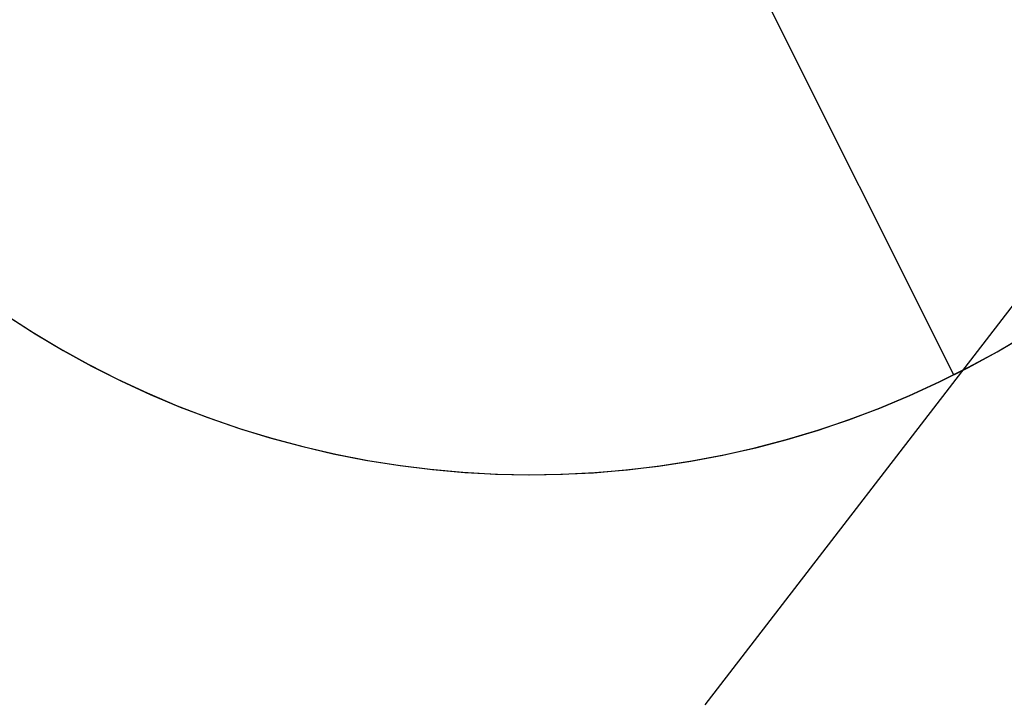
# Model space of a CAD drawing. Header units: millimetres. Extents: x 6239 to 7218, y -13987 to -13139.
# Tile 168 of 256: x 6771.43 to 6774.04, y -13493.06 to -13491.25. Entities that reach past the tile are written whole.
import ezdxf

# ---------------------------------------------------------------- set-up
doc = ezdxf.new("R2010")
doc.units = ezdxf.units.MM
doc.layers.add('color', color=7, linetype='Continuous')

msp = doc.modelspace()

# ---------------------------------------------------------------- linework, layer by layer
at = {"color": 7, "true_color": 0xffffff}
msp.add_line((6773.2485, -13493.0631, 212.0295), (6774.4542, -13491.4965, 212.0295), dxfattribs=at)
at = {"layer": 'color', "color": 254, "true_color": 0xcad1ee}
for p, q in [((6773.9074, -13492.188, 19.7), (6773.3474, -13491.0705, 19.7)), ((6771.3905, -13492.0263, 28.2), (6771.4632, -13492.0735, 28.2)), ((6771.3905, -13492.0263, 23.95), (6771.4632, -13492.0735, 23.95)), ((6771.3905, -13492.0263, 28.2), (6771.4632, -13492.0735, 28.2)), ((6771.3998, -13492.0326, 19.7), (6771.4724, -13492.0792, 19.7)), ((6771.3998, -13492.0326, 19.7), (6771.4724, -13492.0792, 19.7)), ((6771.4632, -13492.0735, 28.2), (6771.5375, -13492.1181, 28.2)), ((6771.4632, -13492.0735, 23.95), (6771.5375, -13492.1181, 23.95)), ((6771.4632, -13492.0735, 28.2), (6771.5375, -13492.1181, 28.2)), ((6771.4724, -13492.0792, 19.7), (6771.5466, -13492.1233, 19.7)), ((6771.4724, -13492.0792, 19.7), (6771.5466, -13492.1233, 19.7)), ((6774.0216, -13492.127, 19.7), (6774.0959, -13492.0831, 19.7)), ((6774.0216, -13492.127, 19.7), (6774.0959, -13492.0831, 19.7)), ((6774.0221, -13492.1267, 28.2), (6774.0967, -13492.0826, 28.2)), ((6774.0221, -13492.1267, 23.95), (6774.0967, -13492.0826, 23.95)), ((6774.0221, -13492.1267, 28.2), (6774.0967, -13492.0826, 28.2)), ((6771.5375, -13492.1181, 28.2), (6771.6133, -13492.1602, 28.2)), ((6771.5375, -13492.1181, 23.95), (6771.6133, -13492.1602, 23.95)), ((6771.5375, -13492.1181, 28.2), (6771.6133, -13492.1602, 28.2)), ((6771.5466, -13492.1233, 19.7), (6771.6222, -13492.1649, 19.7)), ((6771.5466, -13492.1233, 19.7), (6771.6222, -13492.1649, 19.7)), ((6773.9458, -13492.1683, 19.7), (6774.0216, -13492.127, 19.7)), ((6773.9458, -13492.1683, 19.7), (6774.0216, -13492.127, 19.7)), ((6773.946, -13492.1682, 28.2), (6774.0221, -13492.1267, 28.2)), ((6773.946, -13492.1682, 23.95), (6774.0221, -13492.1267, 23.95)), ((6773.946, -13492.1682, 28.2), (6774.0221, -13492.1267, 28.2)), ((6771.6133, -13492.1602, 28.2), (6771.6905, -13492.1995, 28.2)), ((6771.6133, -13492.1602, 23.95), (6771.6905, -13492.1995, 23.95)), ((6771.6133, -13492.1602, 28.2), (6771.6905, -13492.1995, 28.2)), ((6771.6222, -13492.1649, 19.7), (6771.6992, -13492.2038, 19.7)), ((6771.6222, -13492.1649, 19.7), (6771.6992, -13492.2038, 19.7)), ((6773.8685, -13492.207, 28.2), (6773.946, -13492.1682, 28.2)), ((6773.8685, -13492.207, 23.95), (6773.946, -13492.1682, 23.95)), ((6773.8685, -13492.207, 28.2), (6773.946, -13492.1682, 28.2)), ((6773.8687, -13492.207, 19.7), (6773.9458, -13492.1683, 19.7)), ((6773.8687, -13492.207, 19.7), (6773.9458, -13492.1683, 19.7)), ((6771.6905, -13492.1995, 28.2), (6771.7691, -13492.2362, 28.2)), ((6771.6905, -13492.1995, 23.95), (6771.7691, -13492.2362, 23.95)), ((6771.6905, -13492.1995, 28.2), (6771.7691, -13492.2362, 28.2)), ((6773.9074, -13492.188, 19.7), (6773.9074, -13492.188, 28.2)), ((6771.6992, -13492.2038, 19.7), (6771.7776, -13492.24, 19.7)), ((6771.6992, -13492.2038, 19.7), (6771.7776, -13492.24, 19.7)), ((6773.7897, -13492.2432, 28.2), (6773.8685, -13492.207, 28.2)), ((6773.7897, -13492.2432, 23.95), (6773.8685, -13492.207, 23.95)), ((6773.7897, -13492.2432, 28.2), (6773.8685, -13492.207, 28.2)), ((6773.7902, -13492.2429, 19.7), (6773.8687, -13492.207, 19.7)), ((6773.7902, -13492.2429, 19.7), (6773.8687, -13492.207, 19.7)), ((6771.7691, -13492.2362, 28.2), (6771.8488, -13492.2701, 28.2)), ((6771.7691, -13492.2362, 23.95), (6771.8488, -13492.2701, 23.95)), ((6771.7691, -13492.2362, 28.2), (6771.8488, -13492.2701, 28.2)), ((6771.7776, -13492.24, 19.7), (6771.8571, -13492.2735, 19.7)), ((6771.7776, -13492.24, 19.7), (6771.8571, -13492.2735, 19.7)), ((6773.7097, -13492.2765, 28.2), (6773.7897, -13492.2432, 28.2)), ((6773.7097, -13492.2765, 23.95), (6773.7897, -13492.2432, 23.95)), ((6773.7097, -13492.2765, 28.2), (6773.7897, -13492.2432, 28.2)), ((6773.7106, -13492.2762, 19.7), (6773.7902, -13492.2429, 19.7)), ((6773.7106, -13492.2762, 19.7), (6773.7902, -13492.2429, 19.7)), ((6771.8488, -13492.2701, 28.2), (6771.9297, -13492.3012, 28.2)), ((6771.8488, -13492.2701, 23.95), (6771.9297, -13492.3012, 23.95)), ((6771.8488, -13492.2701, 28.2), (6771.9297, -13492.3012, 28.2)), ((6771.8571, -13492.2735, 19.7), (6771.9378, -13492.3042, 19.7)), ((6771.8571, -13492.2735, 19.7), (6771.9378, -13492.3042, 19.7)), ((6773.6286, -13492.3071, 28.2), (6773.7097, -13492.2765, 28.2)), ((6773.6286, -13492.3071, 23.95), (6773.7097, -13492.2765, 23.95)), ((6773.6286, -13492.3071, 28.2), (6773.7097, -13492.2765, 28.2)), ((6773.6298, -13492.3067, 19.7), (6773.7106, -13492.2762, 19.7)), ((6773.6298, -13492.3067, 19.7), (6773.7106, -13492.2762, 19.7)), ((6771.9297, -13492.3012, 28.2), (6772.0116, -13492.3296, 28.2)), ((6771.9297, -13492.3012, 23.95), (6772.0116, -13492.3296, 23.95)), ((6771.9297, -13492.3012, 28.2), (6772.0116, -13492.3296, 28.2)), ((6771.9378, -13492.3042, 19.7), (6772.0194, -13492.3321, 19.7)), ((6771.9378, -13492.3042, 19.7), (6772.0194, -13492.3321, 19.7)), ((6772.0116, -13492.3296, 28.2), (6772.0945, -13492.355, 28.2)), ((6772.0116, -13492.3296, 23.95), (6772.0945, -13492.355, 23.95)), ((6772.0116, -13492.3296, 28.2), (6772.0945, -13492.355, 28.2)), ((6773.5465, -13492.3349, 28.2), (6773.6286, -13492.3071, 28.2)), ((6773.5465, -13492.3349, 23.95), (6773.6286, -13492.3071, 23.95)), ((6773.5465, -13492.3349, 28.2), (6773.6286, -13492.3071, 28.2)), ((6773.5481, -13492.3344, 19.7), (6773.6298, -13492.3067, 19.7)), ((6773.5481, -13492.3344, 19.7), (6773.6298, -13492.3067, 19.7)), ((6772.0194, -13492.3321, 19.7), (6772.102, -13492.3572, 19.7)), ((6772.0194, -13492.3321, 19.7), (6772.102, -13492.3572, 19.7)), ((6772.0945, -13492.355, 28.2), (6772.1781, -13492.3776, 28.2)), ((6772.0945, -13492.355, 23.95), (6772.1781, -13492.3776, 23.95)), ((6772.0945, -13492.355, 28.2), (6772.1781, -13492.3776, 28.2)), ((6773.4635, -13492.3598, 28.2), (6773.5465, -13492.3349, 28.2)), ((6773.4635, -13492.3598, 23.95), (6773.5465, -13492.3349, 23.95)), ((6773.4635, -13492.3598, 28.2), (6773.5465, -13492.3349, 28.2)), ((6773.4654, -13492.3592, 19.7), (6773.5481, -13492.3344, 19.7)), ((6773.4654, -13492.3592, 19.7), (6773.5481, -13492.3344, 19.7)), ((6772.102, -13492.3572, 19.7), (6772.1854, -13492.3794, 19.7)), ((6772.102, -13492.3572, 19.7), (6772.1854, -13492.3794, 19.7)), ((6772.1781, -13492.3776, 28.2), (6772.2625, -13492.3972, 28.2)), ((6772.1781, -13492.3776, 23.95), (6772.2625, -13492.3972, 23.95)), ((6772.1781, -13492.3776, 28.2), (6772.2625, -13492.3972, 28.2)), ((6772.1854, -13492.3794, 19.7), (6772.2695, -13492.3987, 19.7)), ((6772.1854, -13492.3794, 19.7), (6772.2695, -13492.3987, 19.7)), ((6773.2951, -13492.4008, 28.2), (6773.3797, -13492.3817, 28.2)), ((6773.2951, -13492.4008, 23.95), (6773.3797, -13492.3817, 23.95)), ((6773.2951, -13492.4008, 28.2), (6773.3797, -13492.3817, 28.2)), ((6773.2978, -13492.4003, 19.7), (6773.382, -13492.3812, 19.7)), ((6773.2978, -13492.4003, 19.7), (6773.382, -13492.3812, 19.7)), ((6773.3797, -13492.3817, 28.2), (6773.4635, -13492.3598, 28.2)), ((6773.3797, -13492.3817, 23.95), (6773.4635, -13492.3598, 23.95)), ((6773.3797, -13492.3817, 28.2), (6773.4635, -13492.3598, 28.2)), ((6773.382, -13492.3812, 19.7), (6773.4654, -13492.3592, 19.7)), ((6773.382, -13492.3812, 19.7), (6773.4654, -13492.3592, 19.7)), ((6772.2625, -13492.3972, 28.2), (6772.3476, -13492.414, 28.2)), ((6772.2625, -13492.3972, 23.95), (6772.3476, -13492.414, 23.95)), ((6772.2625, -13492.3972, 28.2), (6772.3476, -13492.414, 28.2)), ((6772.2695, -13492.3987, 19.7), (6772.3542, -13492.4151, 19.7)), ((6772.2695, -13492.3987, 19.7), (6772.3542, -13492.4151, 19.7)), ((6773.21, -13492.4169, 28.2), (6773.2951, -13492.4008, 28.2)), ((6773.21, -13492.4169, 23.95), (6773.2951, -13492.4008, 23.95)), ((6773.21, -13492.4169, 28.2), (6773.2951, -13492.4008, 28.2)), ((6773.213, -13492.4164, 19.7), (6773.2978, -13492.4003, 19.7)), ((6773.213, -13492.4164, 19.7), (6773.2978, -13492.4003, 19.7)), ((6772.3476, -13492.414, 28.2), (6772.4332, -13492.4277, 28.2)), ((6772.3476, -13492.414, 23.95), (6772.4332, -13492.4277, 23.95)), ((6772.3476, -13492.414, 28.2), (6772.4332, -13492.4277, 28.2)), ((6772.3542, -13492.4151, 19.7), (6772.4395, -13492.4286, 19.7)), ((6772.3542, -13492.4151, 19.7), (6772.4395, -13492.4286, 19.7)), ((6772.4332, -13492.4277, 28.2), (6772.5191, -13492.4385, 28.2)), ((6772.4332, -13492.4277, 23.95), (6772.5191, -13492.4385, 23.95)), ((6772.4332, -13492.4277, 28.2), (6772.5191, -13492.4385, 28.2)), ((6772.4395, -13492.4286, 19.7), (6772.5252, -13492.4392, 19.7)), ((6772.4395, -13492.4286, 19.7), (6772.5252, -13492.4392, 19.7)), ((6773.0382, -13492.4403, 28.2), (6773.1243, -13492.4301, 28.2)), ((6773.0382, -13492.4403, 23.95), (6773.1243, -13492.4301, 23.95)), ((6773.0382, -13492.4403, 28.2), (6773.1243, -13492.4301, 28.2)), ((6773.0421, -13492.4399, 19.7), (6773.1278, -13492.4296, 19.7)), ((6773.0421, -13492.4399, 19.7), (6773.1278, -13492.4296, 19.7)), ((6773.1243, -13492.4301, 28.2), (6773.21, -13492.4169, 28.2)), ((6773.1243, -13492.4301, 23.95), (6773.21, -13492.4169, 23.95)), ((6773.1243, -13492.4301, 28.2), (6773.21, -13492.4169, 28.2)), ((6773.1278, -13492.4296, 19.7), (6773.213, -13492.4164, 19.7)), ((6773.1278, -13492.4296, 19.7), (6773.213, -13492.4164, 19.7)), ((6772.5191, -13492.4385, 28.2), (6772.6055, -13492.4463, 28.2)), ((6772.5191, -13492.4385, 23.95), (6772.6055, -13492.4463, 23.95)), ((6772.5191, -13492.4385, 28.2), (6772.6055, -13492.4463, 28.2)), ((6772.5252, -13492.4392, 19.7), (6772.6111, -13492.4467, 19.7)), ((6772.5252, -13492.4392, 19.7), (6772.6111, -13492.4467, 19.7)), ((6772.6055, -13492.4463, 28.2), (6772.692, -13492.4511, 28.2)), ((6772.6055, -13492.4463, 23.95), (6772.692, -13492.4511, 23.95)), ((6772.6055, -13492.4463, 28.2), (6772.692, -13492.4511, 28.2)), ((6772.6111, -13492.4467, 19.7), (6772.6973, -13492.4513, 19.7)), ((6772.6111, -13492.4467, 19.7), (6772.6973, -13492.4513, 19.7)), ((6772.692, -13492.4511, 28.2), (6772.7787, -13492.4529, 28.2)), ((6772.692, -13492.4511, 23.95), (6772.7787, -13492.4529, 23.95)), ((6772.692, -13492.4511, 28.2), (6772.7787, -13492.4529, 28.2)), ((6772.6973, -13492.4513, 19.7), (6772.7836, -13492.4529, 19.7)), ((6772.6973, -13492.4513, 19.7), (6772.7836, -13492.4529, 19.7)), ((6772.7787, -13492.4529, 28.2), (6772.8653, -13492.4517, 28.2)), ((6772.7787, -13492.4529, 23.95), (6772.8653, -13492.4517, 23.95)), ((6772.7787, -13492.4529, 28.2), (6772.8653, -13492.4517, 28.2)), ((6772.7836, -13492.4529, 19.7), (6772.8699, -13492.4516, 19.7)), ((6772.7836, -13492.4529, 19.7), (6772.8699, -13492.4516, 19.7)), ((6772.8653, -13492.4517, 28.2), (6772.9519, -13492.4475, 28.2)), ((6772.8653, -13492.4517, 23.95), (6772.9519, -13492.4475, 23.95)), ((6772.8653, -13492.4517, 28.2), (6772.9519, -13492.4475, 28.2)), ((6772.8699, -13492.4516, 19.7), (6772.9561, -13492.4472, 19.7)), ((6772.8699, -13492.4516, 19.7), (6772.9561, -13492.4472, 19.7)), ((6772.9519, -13492.4475, 28.2), (6773.0382, -13492.4403, 28.2)), ((6772.9519, -13492.4475, 23.95), (6773.0382, -13492.4403, 23.95)), ((6772.9519, -13492.4475, 28.2), (6773.0382, -13492.4403, 28.2)), ((6772.9561, -13492.4472, 19.7), (6773.0421, -13492.4399, 19.7)), ((6772.9561, -13492.4472, 19.7), (6773.0421, -13492.4399, 19.7))]:
    msp.add_line(p, q, dxfattribs=at)

doc.saveas('drawing.dxf')
